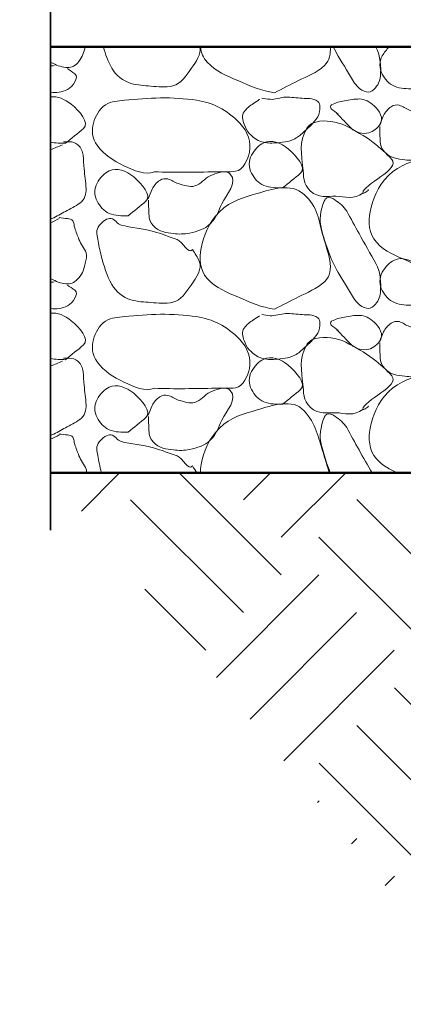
# Model space of a CAD drawing. Extents: x -312 to 328, y -156 to 292.
# Tile 35 of 89: x -161 to -156, y 213 to 226. Entities that reach past the tile are written whole.
import ezdxf

# ---------------------------------------------------------------- set-up
doc = ezdxf.new("R2010")
doc.units = 0
doc.header["$MEASUREMENT"] = 0
for name, color, linetype, lineweight in [('Level 1', 253, 'Continuous', 18), ('S-Anno-Brkl', 2, 'Continuous', 35), ('S-Anno-Patt-Capy', 1, 'Continuous', 18), ('S-Sect-Conc', 6, 'Continuous', 50), ('S-Sect-Fngr', 2, 'Continuous', 50)]:
    doc.layers.add(name, color=color, linetype=linetype, lineweight=lineweight)

msp = doc.modelspace()

# ---------------------------------------------------------------- linework, layer by layer
at = {"layer": 'Level 1', "color": 214, "linetype": 'Continuous', "lineweight": 25}
msp.add_3dface([(-311.9741, -156.26001), (328.0259, -156.26001), (328.0259, 291.73999), (-311.9741, 291.73999)], dxfattribs=at)
msp.add_3dface([(-311.9741, -156.26001), (328.0259, -156.26001), (328.0259, 291.73999), (-311.9741, 291.73999)], dxfattribs=at)
msp.add_3dface([(-311.9741, -156.26001), (328.0259, -156.26001), (328.0259, 291.73999), (-311.9741, 291.73999)], dxfattribs=at)
at = {"layer": 'S-Anno-Brkl'}
msp.add_line((-160.83135, 219.29812), (-160.83135, 231.39837), dxfattribs=at)
at = {"layer": 'S-Anno-Patt-Capy'}
for p, q in [((-160.39672, 219.56749), (-159.86022, 220.10399)), ((-157.58335, 218.66637), (-159.02097, 220.10399)), ((-158.11372, 219.72712), (-157.73685, 220.10399)), ((-157.58335, 219.19674), (-156.6761, 220.10399)), ((-158.11372, 218.13612), (-159.70472, 219.72712)), ((-154.9296, 218.13612), (-156.52172, 219.72812)), ((-155.46097, 217.60474), (-157.0531, 219.19674)), ((-158.49685, 217.22262), (-157.0531, 218.66637)), ((-158.6441, 217.60574), (-159.50397, 218.46562)), ((-158.02222, 216.63662), (-156.52272, 218.13612)), ((-157.54747, 216.05062), (-155.99235, 217.60574)), ((-154.40035, 215.48337), (-155.99135, 217.07437)), ((-154.93072, 214.95299), (-156.52172, 216.54399)), ((-155.46097, 214.42274), (-157.05197, 216.01374)), ((-157.07185, 215.46349), (-157.05197, 215.48337)), ((-156.5971, 214.87762), (-156.52172, 214.95299)), ((-156.12235, 214.29174), (-155.99135, 214.42274))]:
    msp.add_line(p, q, dxfattribs=at)
for points, knots in [([(-160.83135, 225.89037), (-160.81999, 225.88417), (-160.80857, 225.87817), (-160.7971, 225.87212), (-160.73434, 225.83902), (-160.66028, 225.81683), (-160.5931, 225.81362), (-160.5353, 225.81085), (-160.47584, 225.8465), (-160.4326, 225.90062), (-160.38011, 225.96631), (-160.36308, 226.03241), (-160.3446, 226.10399)], [0, 0, 0, 0, 0.05923281, 0.05923281, 0.05923281, 0.38314149, 0.38314149, 0.38314149, 0.66178223, 0.66178223, 0.66178223, 1, 1, 1, 1]), ([(-158.72847, 226.10399), (-158.70652, 225.99712), (-158.7834, 225.89863), (-158.8516, 225.79862), (-158.92502, 225.69094), (-158.99376, 225.58894), (-159.1111, 225.55712), (-159.21339, 225.52937), (-159.31764, 225.54505), (-159.4201, 225.55262), (-159.51399, 225.55955), (-159.60754, 225.56329), (-159.7006, 225.59162), (-159.81421, 225.62621), (-159.91297, 225.70276), (-159.9706, 225.80762), (-160.02376, 225.90436), (-160.05909, 226.00176), (-160.0886, 226.10399)], [0, 0, 0, 0, 0.16965699, 0.16965699, 0.16965699, 0.35231243, 0.35231243, 0.35231243, 0.51154587, 0.51154587, 0.51154587, 0.65746773, 0.65746773, 0.65746773, 0.83562988, 0.83562988, 0.83562988, 1, 1, 1, 1]), ([(-157.6801, 225.45962), (-157.85332, 225.48174), (-158.02483, 225.55237), (-158.1961, 225.63062), (-158.35382, 225.70267), (-158.50043, 225.75503), (-158.6251, 225.88862), (-158.68383, 225.95156), (-158.71021, 226.02602), (-158.72122, 226.10399)], [0, 0, 0, 0, 0.4246669, 0.4246669, 0.4246669, 0.81574793, 0.81574793, 0.81574793, 1, 1, 1, 1]), ([(-156.8951, 226.10399), (-156.8863, 226.01429), (-156.90094, 225.91544), (-156.9751, 225.84512), (-157.09084, 225.73536), (-157.21361, 225.69389), (-157.3396, 225.63062), (-157.4531, 225.57362), (-157.56659, 225.51662), (-157.6801, 225.45962)], [0, 0, 0, 0, 0.25207125, 0.25207125, 0.25207125, 0.64552759, 0.64552759, 0.64552759, 1, 1, 1, 1]), ([(-156.5521, 225.59462), (-156.62894, 225.72091), (-156.70547, 225.84737), (-156.7816, 225.97412), (-156.80687, 226.0162), (-156.82976, 226.05972), (-156.85097, 226.10399)], [0, 0, 0, 0, 0.75074906, 0.75074906, 0.75074906, 1, 1, 1, 1]), ([(-156.25272, 226.10399), (-156.25201, 226.1027), (-156.2513, 226.10141), (-156.2506, 226.10012), (-156.18476, 225.97917), (-156.17748, 225.82608), (-156.1891, 225.69212), (-156.19493, 225.62482), (-156.21928, 225.56406), (-156.2806, 225.50612), (-156.31287, 225.47562), (-156.35166, 225.46273), (-156.3841, 225.47162), (-156.42624, 225.48317), (-156.47634, 225.50624), (-156.5071, 225.54212), (-156.5221, 225.55962), (-156.5371, 225.57712), (-156.5521, 225.59462)], [0, 0, 0, 0, 0.00467993, 0.00467993, 0.00467993, 0.44161154, 0.44161154, 0.44161154, 0.66111861, 0.66111861, 0.66111861, 0.77664835, 0.77664835, 0.77664835, 0.92677736, 0.92677736, 0.92677736, 1, 1, 1, 1]), ([(-155.7256, 225.51512), (-155.81406, 225.51591), (-155.90263, 225.51427), (-155.9911, 225.55112), (-156.07094, 225.58437), (-156.12292, 225.64802), (-156.1621, 225.72212), (-156.20364, 225.80071), (-156.20659, 225.90585), (-156.1621, 225.97862), (-156.13428, 226.02412), (-156.10263, 226.06855), (-156.0621, 226.10399)], [0, 0, 0, 0, 0.28914369, 0.28914369, 0.28914369, 0.55012187, 0.55012187, 0.55012187, 0.82693103, 0.82693103, 0.82693103, 1, 1, 1, 1]), ([(-160.83135, 225.46687), (-160.75144, 225.45888), (-160.67229, 225.4651), (-160.5931, 225.50612), (-160.51386, 225.54716), (-160.42576, 225.67804), (-160.4911, 225.72512), (-160.5251, 225.74962), (-160.5591, 225.77412), (-160.5931, 225.79862)], [0, 0, 0, 0, 0.39663635, 0.39663635, 0.39663635, 0.79348141, 0.79348141, 0.79348141, 1, 1, 1, 1]), ([(-160.83135, 225.40012), (-160.73063, 225.41615), (-160.63598, 225.36963), (-160.5406, 225.29612), (-160.42248, 225.20509), (-160.27958, 225.03709), (-160.3696, 224.95412), (-160.4461, 224.8836), (-160.53918, 224.81765), (-160.6201, 224.74712)], [0, 0, 0, 0, 0.3038922, 0.3038922, 0.3038922, 0.6801944, 0.6801944, 0.6801944, 1, 1, 1, 1]), ([(-159.3691, 224.34512), (-159.49966, 224.29294), (-159.6594, 224.36341), (-159.7981, 224.43062), (-159.94914, 224.50382), (-160.07203, 224.57854), (-160.1776, 224.71862), (-160.24792, 224.81194), (-160.25615, 224.93407), (-160.2271, 225.03212), (-160.19888, 225.12735), (-160.15426, 225.22733), (-160.0561, 225.28862), (-159.96955, 225.34265), (-159.88212, 225.34366), (-159.7921, 225.35312), (-159.4557, 225.38846), (-159.11321, 225.40536), (-158.7766, 225.35312), (-158.54884, 225.31777), (-158.35676, 225.22476), (-158.1691, 225.03212), (-158.05159, 224.9115), (-158.00409, 224.75283), (-158.0326, 224.62412), (-158.05468, 224.52437), (-158.11502, 224.36984), (-158.2261, 224.35262), (-158.32158, 224.33782), (-158.41709, 224.34652), (-158.5126, 224.34512), (-158.79803, 224.34094), (-159.0837, 224.33218), (-159.3691, 224.34512)], [0, 0, 0, 0, 0.08069923, 0.08069923, 0.08069923, 0.16858781, 0.16858781, 0.16858781, 0.22713938, 0.22713938, 0.22713938, 0.28401047, 0.28401047, 0.28401047, 0.3341462, 0.3341462, 0.3341462, 0.52148755, 0.52148755, 0.52148755, 0.64824383, 0.64824383, 0.64824383, 0.72761313, 0.72761313, 0.72761313, 0.7891191, 0.7891191, 0.7891191, 0.84199126, 0.84199126, 0.84199126, 1, 1, 1, 1]), ([(-157.8886, 225.36662), (-157.91773, 225.34732), (-157.94661, 225.32769), (-157.9756, 225.30812), (-158.02436, 225.27519), (-158.06991, 225.23912), (-158.1076, 225.19112), (-158.14477, 225.14377), (-158.1269, 225.07136), (-158.1076, 225.01712), (-158.09083, 224.97002), (-158.07159, 224.92575), (-158.0341, 224.88512), (-157.98174, 224.8284), (-157.9281, 224.78947), (-157.8586, 224.76812), (-157.79612, 224.74893), (-157.73205, 224.74838), (-157.6696, 224.75312), (-157.57617, 224.76021), (-157.48215, 224.76546), (-157.3921, 224.81162), (-157.33913, 224.83877), (-157.3023, 224.87529), (-157.2601, 224.91362), (-157.18946, 224.97777), (-157.12681, 225.03478), (-157.0711, 225.11912), (-157.04145, 225.164), (-157.03844, 225.21678), (-157.0411, 225.26462), (-157.04251, 225.29018), (-157.0456, 225.31925), (-157.0711, 225.33812), (-157.14281, 225.39119), (-157.21584, 225.37474), (-157.2901, 225.38162), (-157.36758, 225.3888), (-157.44562, 225.39677), (-157.5226, 225.39662), (-157.59563, 225.39647), (-157.66851, 225.35725), (-157.7416, 225.36662), (-157.7806, 225.37162), (-157.8196, 225.37662), (-157.8586, 225.38162)], [0, 0, 0, 0, 0.03798993, 0.03798993, 0.03798993, 0.10190686, 0.10190686, 0.10190686, 0.16495819, 0.16495819, 0.16495819, 0.21970543, 0.21970543, 0.21970543, 0.29613696, 0.29613696, 0.29613696, 0.36483909, 0.36483909, 0.36483909, 0.46760521, 0.46760521, 0.46760521, 0.52805378, 0.52805378, 0.52805378, 0.62922489, 0.62922489, 0.62922489, 0.68305789, 0.68305789, 0.68305789, 0.71182477, 0.71182477, 0.71182477, 0.79273282, 0.79273282, 0.79273282, 0.87715759, 0.87715759, 0.87715759, 0.95725641, 0.95725641, 0.95725641, 1, 1, 1, 1]), ([(-156.1966, 224.98412), (-156.1951, 224.92713), (-156.19484, 224.87012), (-156.1936, 224.81312), (-156.19217, 224.74783), (-156.18526, 224.68486), (-156.1321, 224.62712), (-156.04767, 224.53541), (-155.94535, 224.52594), (-155.8426, 224.51312), (-155.76923, 224.50397), (-155.69367, 224.50506), (-155.6206, 224.52062), (-155.51393, 224.54334), (-155.41058, 224.56984), (-155.3251, 224.65412), (-155.24044, 224.73758), (-155.21338, 224.83663), (-155.1661, 224.93312), (-155.10193, 225.06406), (-154.93417, 225.23183), (-155.0446, 225.35162), (-155.08448, 225.39489), (-155.15092, 225.38495), (-155.2006, 225.37262), (-155.24327, 225.36202), (-155.28675, 225.34662), (-155.3281, 225.32762), (-155.40786, 225.29097), (-155.4653, 225.20557), (-155.5456, 225.18362), (-155.61782, 225.16387), (-155.70492, 225.1927), (-155.7781, 225.21512), (-155.82855, 225.23058), (-155.8753, 225.27031), (-155.9251, 225.28262), (-155.96024, 225.29131), (-156.00337, 225.28789), (-156.0376, 225.26312), (-156.08676, 225.22754), (-156.12018, 225.18699), (-156.1426, 225.13712), (-156.1626, 225.09262), (-156.1826, 225.04812), (-156.2026, 225.00362)], [0, 0, 0, 0, 0.05096503, 0.05096503, 0.05096503, 0.10934339, 0.10934339, 0.10934339, 0.20206073, 0.20206073, 0.20206073, 0.26825342, 0.26825342, 0.26825342, 0.36488041, 0.36488041, 0.36488041, 0.46057447, 0.46057447, 0.46057447, 0.59043492, 0.59043492, 0.59043492, 0.63734149, 0.63734149, 0.63734149, 0.67763288, 0.67763288, 0.67763288, 0.75536467, 0.75536467, 0.75536467, 0.82528155, 0.82528155, 0.82528155, 0.87348429, 0.87348429, 0.87348429, 0.90750864, 0.90750864, 0.90750864, 0.9563844, 0.9563844, 0.9563844, 1, 1, 1, 1]), ([(-156.7996, 225.16562), (-156.7331, 225.09712), (-156.6666, 225.02862), (-156.6001, 224.96012), (-156.54062, 224.89886), (-156.4322, 224.87329), (-156.3526, 224.89412), (-156.28845, 224.9109), (-156.22595, 224.96369), (-156.1891, 225.02012), (-156.14099, 225.09377), (-156.19851, 225.2081), (-156.2761, 225.27512), (-156.34141, 225.33154), (-156.40694, 225.36958), (-156.4816, 225.37112), (-156.55221, 225.37257), (-156.62385, 225.35977), (-156.6946, 225.34562), (-156.75734, 225.33307), (-156.81796, 225.32192), (-156.8761, 225.28862), (-156.89265, 225.27913), (-156.8947, 225.24585), (-156.8806, 225.23462), (-156.84779, 225.20849), (-156.8144, 225.18286), (-156.7816, 225.15662)], [0, 0, 0, 0, 0.15649002, 0.15649002, 0.15649002, 0.29644599, 0.29644599, 0.29644599, 0.40922956, 0.40922956, 0.40922956, 0.55644363, 0.55644363, 0.55644363, 0.68037346, 0.68037346, 0.68037346, 0.79758455, 0.79758455, 0.79758455, 0.90152887, 0.90152887, 0.90152887, 0.93113595, 0.93113595, 0.93113595, 1, 1, 1, 1]), ([(-156.4351, 224.04662), (-156.56012, 223.94713), (-156.68991, 223.99421), (-156.8161, 224.00012), (-156.93544, 224.0057), (-157.0557, 223.96977), (-157.1716, 224.07362), (-157.28245, 224.17294), (-157.26605, 224.29019), (-157.2796, 224.40362), (-157.30098, 224.58271), (-157.33553, 224.77198), (-157.2301, 224.94962), (-157.19853, 225.00279), (-157.1507, 225.03459), (-157.0981, 225.04712), (-156.96187, 225.07956), (-156.80505, 225.05688), (-156.6766, 224.99312), (-156.54028, 224.92546), (-156.41805, 224.85602), (-156.2911, 224.75912), (-156.19125, 224.68291), (-156.10435, 224.6012), (-156.0286, 224.52062), (-155.89523, 224.37875), (-156.4335, 224.17318), (-156.4351, 224.04662), (-156.43531, 224.02925), (-156.33522, 224.09273), (-156.3631, 224.09312)], [0, 0, 0, 0, 0.10243228, 0.10243228, 0.10243228, 0.19931137, 0.19931137, 0.19931137, 0.29197515, 0.29197515, 0.29197515, 0.43828424, 0.43828424, 0.43828424, 0.48207892, 0.48207892, 0.48207892, 0.59548437, 0.59548437, 0.59548437, 0.71583285, 0.71583285, 0.71583285, 0.81048308, 0.81048308, 0.81048308, 0.97712643, 0.97712643, 0.97712643, 1, 1, 1, 1]), ([(-160.83135, 223.67874), (-160.82483, 223.68112), (-160.81836, 223.68361), (-160.8121, 223.68662), (-160.74703, 223.71789), (-160.68501, 223.75429), (-160.6216, 223.78862), (-160.55258, 223.82598), (-160.48456, 223.85822), (-160.4176, 223.90562), (-160.35444, 223.95032), (-160.32473, 224.0361), (-160.3306, 224.10962), (-160.33801, 224.20258), (-160.35081, 224.29554), (-160.3591, 224.38862), (-160.3647, 224.45155), (-160.36811, 224.51464), (-160.3741, 224.57762), (-160.37926, 224.63199), (-160.39897, 224.68224), (-160.4461, 224.72462), (-160.48203, 224.75693), (-160.52149, 224.76812), (-160.5631, 224.76812), (-160.5926, 224.76812), (-160.6221, 224.76812), (-160.6516, 224.76812)], [0, 0, 0, 0, 0.01349772, 0.01349772, 0.01349772, 0.15373382, 0.15373382, 0.15373382, 0.30635343, 0.30635343, 0.30635343, 0.45028116, 0.45028116, 0.45028116, 0.63228748, 0.63228748, 0.63228748, 0.75532949, 0.75532949, 0.75532949, 0.86155744, 0.86155744, 0.86155744, 0.94256569, 0.94256569, 0.94256569, 1, 1, 1, 1]), ([(-157.5646, 224.11862), (-157.65306, 224.11941), (-157.74163, 224.11777), (-157.8301, 224.15462), (-157.90994, 224.18787), (-157.96047, 224.25294), (-158.0011, 224.32562), (-158.04418, 224.4027), (-158.04485, 224.50244), (-158.0011, 224.58212), (-157.95966, 224.65757), (-157.89944, 224.72096), (-157.8301, 224.75462), (-157.72852, 224.80393), (-157.589, 224.75733), (-157.4851, 224.66762), (-157.37343, 224.57121), (-157.22366, 224.40835), (-157.3141, 224.32562), (-157.39095, 224.25531), (-157.48368, 224.18915), (-157.5646, 224.11862)], [0, 0, 0, 0, 0.12929203, 0.12929203, 0.12929203, 0.24598972, 0.24598972, 0.24598972, 0.3697663, 0.3697663, 0.3697663, 0.48697693, 0.48697693, 0.48697693, 0.65867195, 0.65867195, 0.65867195, 0.84318719, 0.84318719, 0.84318719, 1, 1, 1, 1]), ([(-155.3011, 222.92312), (-155.47385, 222.9455), (-155.64461, 223.0174), (-155.8156, 223.09412), (-155.97347, 223.16495), (-156.11525, 223.21202), (-156.2446, 223.35212), (-156.3577, 223.47462), (-156.35872, 223.64449), (-156.3316, 223.78112), (-156.29601, 223.96035), (-156.23434, 224.13709), (-156.0736, 224.29412), (-155.90889, 224.45501), (-155.7291, 224.49549), (-155.5441, 224.55062), (-155.33557, 224.61275), (-155.07516, 224.70633), (-154.8811, 224.53712), (-154.69309, 224.37319), (-154.67181, 224.15937), (-154.6156, 223.95212), (-154.55925, 223.74441), (-154.42477, 223.46003), (-154.5946, 223.30862), (-154.70615, 223.20916), (-154.83301, 223.15719), (-154.9591, 223.09412), (-155.07309, 223.03709), (-155.18705, 222.98003), (-155.3011, 222.92312)], [0, 0, 0, 0, 0.10044332, 0.10044332, 0.10044332, 0.19318572, 0.19318572, 0.19318572, 0.27428042, 0.27428042, 0.27428042, 0.38066156, 0.38066156, 0.38066156, 0.48966079, 0.48966079, 0.48966079, 0.61251413, 0.61251413, 0.61251413, 0.73153104, 0.73153104, 0.73153104, 0.8508098, 0.8508098, 0.8508098, 0.92916229, 0.92916229, 0.92916229, 1, 1, 1, 1]), ([(-159.7411, 223.72412), (-159.82906, 223.72493), (-159.91713, 223.72341), (-160.0051, 223.76012), (-160.08493, 223.79344), (-160.13547, 223.85845), (-160.1761, 223.93112), (-160.21919, 224.0082), (-160.21986, 224.10793), (-160.1761, 224.18762), (-160.13465, 224.26308), (-160.07443, 224.32651), (-160.0051, 224.36012), (-159.90394, 224.40915), (-159.76506, 224.3625), (-159.6616, 224.27312), (-159.54995, 224.17667), (-159.40047, 224.01391), (-159.4906, 223.93112), (-159.56719, 223.86075), (-159.66028, 223.79471), (-159.7411, 223.72412)], [0, 0, 0, 0, 0.1287575, 0.1287575, 0.1287575, 0.24562102, 0.24562102, 0.24562102, 0.36957349, 0.36957349, 0.36957349, 0.48695068, 0.48695068, 0.48695068, 0.65818691, 0.65818691, 0.65818691, 0.84296435, 0.84296435, 0.84296435, 1, 1, 1, 1]), ([(-159.4531, 223.94612), (-159.45208, 223.88911), (-159.45033, 223.83212), (-159.4486, 223.77512), (-159.44661, 223.70984), (-159.43997, 223.6469), (-159.3871, 223.58912), (-159.30349, 223.49776), (-159.20138, 223.488), (-159.0991, 223.47512), (-159.02525, 223.46582), (-158.94915, 223.46693), (-158.8756, 223.48262), (-158.76894, 223.50536), (-158.66571, 223.53192), (-158.5801, 223.61612), (-158.49531, 223.69951), (-158.46828, 223.79857), (-158.4211, 223.89512), (-158.35713, 224.02602), (-158.1916, 224.19305), (-158.3011, 224.31362), (-158.34036, 224.35686), (-158.4065, 224.34878), (-158.4556, 224.33612), (-158.49827, 224.32511), (-158.54175, 224.30903), (-158.5831, 224.28962), (-158.66255, 224.25231), (-158.72027, 224.16734), (-158.8006, 224.14562), (-158.87337, 224.12594), (-158.96078, 224.15606), (-159.0346, 224.17862), (-159.08493, 224.194), (-159.13186, 224.23236), (-159.1816, 224.24462), (-159.21683, 224.2533), (-159.25955, 224.2495), (-159.2941, 224.22512), (-159.34337, 224.19035), (-159.37704, 224.15036), (-159.3991, 224.10062), (-159.41902, 224.05569), (-159.4375, 224.01035), (-159.4576, 223.96562)], [0, 0, 0, 0, 0.05098032, 0.05098032, 0.05098032, 0.10936497, 0.10936497, 0.10936497, 0.2016765, 0.2016765, 0.2016765, 0.2683231, 0.2683231, 0.2683231, 0.3649605, 0.3649605, 0.3649605, 0.46066487, 0.46066487, 0.46066487, 0.59041539, 0.59041539, 0.59041539, 0.63694632, 0.63694632, 0.63694632, 0.67739303, 0.67739303, 0.67739303, 0.75513319, 0.75513319, 0.75513319, 0.82556166, 0.82556166, 0.82556166, 0.87358477, 0.87358477, 0.87358477, 0.90761278, 0.90761278, 0.90761278, 0.95615123, 0.95615123, 0.95615123, 1, 1, 1, 1]), ([(-157.6801, 222.41162), (-157.85332, 222.43374), (-158.0246, 222.50578), (-158.1961, 222.58262), (-158.35403, 222.65338), (-158.49595, 222.70031), (-158.6251, 222.84062), (-158.73794, 222.96323), (-158.73773, 223.13296), (-158.7106, 223.26962), (-158.67502, 223.44881), (-158.61452, 223.62556), (-158.4541, 223.78262), (-158.28953, 223.94373), (-158.10961, 223.98402), (-157.9246, 224.03912), (-157.71559, 224.10137), (-157.4544, 224.19564), (-157.2601, 224.02562), (-157.07246, 223.86144), (-157.05194, 223.64774), (-156.9961, 223.44062), (-156.94007, 223.23284), (-156.805, 222.94811), (-156.9751, 222.79712), (-157.08683, 222.69793), (-157.21361, 222.64589), (-157.3396, 222.58262), (-157.4531, 222.52562), (-157.56659, 222.46862), (-157.6801, 222.41162)], [0, 0, 0, 0, 0.10070715, 0.10070715, 0.10070715, 0.19344961, 0.19344961, 0.19344961, 0.27448961, 0.27448961, 0.27448961, 0.38074626, 0.38074626, 0.38074626, 0.48974558, 0.48974558, 0.48974558, 0.61287685, 0.61287685, 0.61287685, 0.73177928, 0.73177928, 0.73177928, 0.85105813, 0.85105813, 0.85105813, 0.92941068, 0.92941068, 0.92941068, 1, 1, 1, 1]), ([(-156.5521, 222.54662), (-156.62895, 222.6729), (-156.70522, 222.79935), (-156.7816, 222.92612), (-156.89462, 223.11371), (-156.96211, 223.33065), (-157.0186, 223.53812), (-157.05272, 223.66344), (-157.034, 223.8029), (-156.9796, 223.93262), (-156.97156, 223.95179), (-156.95904, 223.96888), (-156.9421, 223.97762), (-156.90872, 223.99482), (-156.86136, 223.97597), (-156.8296, 223.95212), (-156.76592, 223.90429), (-156.70088, 223.85902), (-156.6631, 223.79162), (-156.60408, 223.68636), (-156.54756, 223.58024), (-156.4891, 223.47512), (-156.41049, 223.33379), (-156.32923, 223.19415), (-156.2506, 223.05212), (-156.18378, 222.93144), (-156.17689, 222.778), (-156.1891, 222.64412), (-156.19523, 222.57686), (-156.21928, 222.51606), (-156.2806, 222.45812), (-156.31287, 222.42762), (-156.35166, 222.41473), (-156.3841, 222.42362), (-156.42624, 222.43517), (-156.47634, 222.45824), (-156.5071, 222.49412), (-156.5221, 222.51162), (-156.5371, 222.52912), (-156.5521, 222.54662)], [0, 0, 0, 0, 0.12025122, 0.12025122, 0.12025122, 0.29819867, 0.29819867, 0.29819867, 0.40568585, 0.40568585, 0.40568585, 0.42156854, 0.42156854, 0.42156854, 0.45284587, 0.45284587, 0.45284587, 0.51555108, 0.51555108, 0.51555108, 0.61348134, 0.61348134, 0.61348134, 0.74514928, 0.74514928, 0.74514928, 0.85702519, 0.85702519, 0.85702519, 0.91322976, 0.91322976, 0.91322976, 0.94281103, 0.94281103, 0.94281103, 0.98125141, 0.98125141, 0.98125141, 1, 1, 1, 1]), ([(-160.83135, 222.84237), (-160.81999, 222.83617), (-160.80857, 222.83017), (-160.7971, 222.82412), (-160.73434, 222.79102), (-160.66028, 222.76885), (-160.5931, 222.76562), (-160.5353, 222.76284), (-160.47982, 222.79923), (-160.4326, 222.85262), (-160.37471, 222.91805), (-160.36316, 222.98504), (-160.3441, 223.05812), (-160.33164, 223.10585), (-160.31584, 223.1583), (-160.3306, 223.20362), (-160.35242, 223.27064), (-160.40686, 223.32716), (-160.4326, 223.39412), (-160.45294, 223.44705), (-160.47228, 223.501), (-160.4911, 223.55462), (-160.50276, 223.58786), (-160.49803, 223.62432), (-160.5196, 223.65662), (-160.53576, 223.68083), (-160.56681, 223.68344), (-160.5931, 223.68662), (-160.63209, 223.69134), (-160.67116, 223.69513), (-160.7101, 223.70012)], [0, 0, 0, 0, 0.02598598, 0.02598598, 0.02598598, 0.16808769, 0.16808769, 0.16808769, 0.29032993, 0.29032993, 0.29032993, 0.44014822, 0.44014822, 0.44014822, 0.53799193, 0.53799193, 0.53799193, 0.68268251, 0.68268251, 0.68268251, 0.7970677, 0.7970677, 0.7970677, 0.86798176, 0.86798176, 0.86798176, 0.92113826, 0.92113826, 0.92113826, 1, 1, 1, 1]), ([(-158.8336, 223.25012), (-158.79744, 223.19659), (-158.76158, 223.14091), (-158.7376, 223.08512), (-158.69319, 222.98183), (-158.77718, 222.85869), (-158.8516, 222.75062), (-158.92624, 222.64221), (-158.99366, 222.53957), (-159.1111, 222.50912), (-159.21347, 222.48257), (-159.31764, 222.49705), (-159.4201, 222.50462), (-159.51399, 222.51155), (-159.60751, 222.51562), (-159.7006, 222.54362), (-159.81424, 222.5778), (-159.91091, 222.6541), (-159.9706, 222.75962), (-160.04448, 222.89024), (-160.08014, 223.02221), (-160.1176, 223.16162), (-160.13878, 223.24047), (-160.15456, 223.31953), (-160.1671, 223.39862), (-160.17702, 223.46123), (-160.19786, 223.52605), (-160.1461, 223.58912), (-160.09378, 223.65286), (-160.0339, 223.69463), (-159.9796, 223.68812), (-159.93189, 223.6824), (-159.88778, 223.60832), (-159.8371, 223.59512), (-159.69952, 223.55928), (-159.5321, 223.54713), (-159.3841, 223.50512), (-159.27085, 223.47297), (-159.16052, 223.43114), (-159.0496, 223.39112), (-158.96863, 223.36191), (-158.88968, 223.17367), (-158.8336, 223.25012)], [0, 0, 0, 0, 0.04615853, 0.04615853, 0.04615853, 0.13160894, 0.13160894, 0.13160894, 0.2173245, 0.2173245, 0.2173245, 0.29204872, 0.29204872, 0.29204872, 0.36052614, 0.36052614, 0.36052614, 0.44413312, 0.44413312, 0.44413312, 0.54763184, 0.54763184, 0.54763184, 0.60617511, 0.60617511, 0.60617511, 0.6525171, 0.6525171, 0.6525171, 0.69935604, 0.69935604, 0.69935604, 0.74050136, 0.74050136, 0.74050136, 0.85217777, 0.85217777, 0.85217777, 0.93762818, 0.93762818, 0.93762818, 1, 1, 1, 1]), ([(-155.7256, 222.46712), (-155.81406, 222.46791), (-155.90263, 222.46627), (-155.9911, 222.50312), (-156.07094, 222.53637), (-156.12147, 222.60144), (-156.1621, 222.67412), (-156.20518, 222.7512), (-156.20585, 222.85094), (-156.1621, 222.93062), (-156.12066, 223.00607), (-156.06044, 223.06946), (-155.9911, 223.10312), (-155.88952, 223.15243), (-155.75, 223.10583), (-155.6461, 223.01612), (-155.53443, 222.91971), (-155.38466, 222.75685), (-155.4751, 222.67412), (-155.55195, 222.60381), (-155.64468, 222.53765), (-155.7256, 222.46712)], [0, 0, 0, 0, 0.12929203, 0.12929203, 0.12929203, 0.24598972, 0.24598972, 0.24598972, 0.3697663, 0.3697663, 0.3697663, 0.48697693, 0.48697693, 0.48697693, 0.65867195, 0.65867195, 0.65867195, 0.84318719, 0.84318719, 0.84318719, 1, 1, 1, 1]), ([(-160.83135, 222.41887), (-160.75144, 222.41088), (-160.67229, 222.4171), (-160.5931, 222.45812), (-160.51386, 222.49916), (-160.42576, 222.63004), (-160.4911, 222.67712), (-160.5251, 222.70162), (-160.5591, 222.72612), (-160.5931, 222.75062)], [0, 0, 0, 0, 0.39663635, 0.39663635, 0.39663635, 0.79348141, 0.79348141, 0.79348141, 1, 1, 1, 1]), ([(-160.83135, 222.35212), (-160.73063, 222.36815), (-160.63598, 222.32163), (-160.5406, 222.24812), (-160.42248, 222.15709), (-160.27958, 221.98909), (-160.3696, 221.90612), (-160.4461, 221.8356), (-160.53918, 221.76965), (-160.6201, 221.69912)], [0, 0, 0, 0, 0.3038922, 0.3038922, 0.3038922, 0.6801944, 0.6801944, 0.6801944, 1, 1, 1, 1]), ([(-159.3691, 221.29712), (-159.49966, 221.24494), (-159.6594, 221.31541), (-159.7981, 221.38262), (-159.94914, 221.45582), (-160.07203, 221.53054), (-160.1776, 221.67062), (-160.24792, 221.76394), (-160.25615, 221.88607), (-160.2271, 221.98412), (-160.19888, 222.07935), (-160.15426, 222.17933), (-160.0561, 222.24062), (-159.96955, 222.29465), (-159.88212, 222.29566), (-159.7921, 222.30512), (-159.4557, 222.34046), (-159.11321, 222.35736), (-158.7766, 222.30512), (-158.54884, 222.26977), (-158.35676, 222.17676), (-158.1691, 221.98412), (-158.05159, 221.8635), (-158.00409, 221.70483), (-158.0326, 221.57612), (-158.05468, 221.47637), (-158.11502, 221.32184), (-158.2261, 221.30462), (-158.32158, 221.28982), (-158.41709, 221.29852), (-158.5126, 221.29712), (-158.79803, 221.29294), (-159.0837, 221.28418), (-159.3691, 221.29712)], [0, 0, 0, 0, 0.08069923, 0.08069923, 0.08069923, 0.16858781, 0.16858781, 0.16858781, 0.22713938, 0.22713938, 0.22713938, 0.28401047, 0.28401047, 0.28401047, 0.3341462, 0.3341462, 0.3341462, 0.52148755, 0.52148755, 0.52148755, 0.64824383, 0.64824383, 0.64824383, 0.72761313, 0.72761313, 0.72761313, 0.7891191, 0.7891191, 0.7891191, 0.84199126, 0.84199126, 0.84199126, 1, 1, 1, 1]), ([(-157.8886, 222.31862), (-157.91773, 222.29932), (-157.94661, 222.27969), (-157.9756, 222.26012), (-158.02436, 222.22719), (-158.06991, 222.19112), (-158.1076, 222.14312), (-158.14477, 222.09577), (-158.1269, 222.02336), (-158.1076, 221.96912), (-158.09083, 221.92202), (-158.07159, 221.87775), (-158.0341, 221.83712), (-157.98174, 221.7804), (-157.9281, 221.74147), (-157.8586, 221.72012), (-157.79612, 221.70093), (-157.73205, 221.70038), (-157.6696, 221.70512), (-157.57617, 221.71221), (-157.48215, 221.71746), (-157.3921, 221.76362), (-157.33913, 221.79077), (-157.3023, 221.82729), (-157.2601, 221.86562), (-157.18946, 221.92977), (-157.12681, 221.98678), (-157.0711, 222.07112), (-157.04145, 222.116), (-157.03844, 222.16878), (-157.0411, 222.21662), (-157.04251, 222.24218), (-157.0456, 222.27125), (-157.0711, 222.29012), (-157.14281, 222.34319), (-157.21584, 222.32674), (-157.2901, 222.33362), (-157.36758, 222.3408), (-157.44562, 222.34877), (-157.5226, 222.34862), (-157.59563, 222.34847), (-157.66851, 222.30925), (-157.7416, 222.31862), (-157.7806, 222.32362), (-157.8196, 222.32862), (-157.8586, 222.33362)], [0, 0, 0, 0, 0.03798993, 0.03798993, 0.03798993, 0.10190686, 0.10190686, 0.10190686, 0.16495819, 0.16495819, 0.16495819, 0.21970543, 0.21970543, 0.21970543, 0.29613696, 0.29613696, 0.29613696, 0.36483909, 0.36483909, 0.36483909, 0.46760521, 0.46760521, 0.46760521, 0.52805378, 0.52805378, 0.52805378, 0.62922489, 0.62922489, 0.62922489, 0.68305789, 0.68305789, 0.68305789, 0.71182477, 0.71182477, 0.71182477, 0.79273282, 0.79273282, 0.79273282, 0.87715759, 0.87715759, 0.87715759, 0.95725641, 0.95725641, 0.95725641, 1, 1, 1, 1]), ([(-156.1966, 221.93612), (-156.1951, 221.87913), (-156.19484, 221.82212), (-156.1936, 221.76512), (-156.19217, 221.69983), (-156.18526, 221.63686), (-156.1321, 221.57912), (-156.04767, 221.48741), (-155.94535, 221.47794), (-155.8426, 221.46512), (-155.76923, 221.45597), (-155.69367, 221.45706), (-155.6206, 221.47262), (-155.51393, 221.49534), (-155.41058, 221.52184), (-155.3251, 221.60612), (-155.24044, 221.68958), (-155.21338, 221.78863), (-155.1661, 221.88512), (-155.10193, 222.01606), (-154.93417, 222.18383), (-155.0446, 222.30362), (-155.08448, 222.34689), (-155.15092, 222.33695), (-155.2006, 222.32462), (-155.24327, 222.31402), (-155.28675, 222.29862), (-155.3281, 222.27962), (-155.40786, 222.24297), (-155.4653, 222.15757), (-155.5456, 222.13562), (-155.61782, 222.11587), (-155.70492, 222.1447), (-155.7781, 222.16712), (-155.82855, 222.18258), (-155.8753, 222.22231), (-155.9251, 222.23462), (-155.96024, 222.24331), (-156.00337, 222.23989), (-156.0376, 222.21512), (-156.08676, 222.17954), (-156.12018, 222.13899), (-156.1426, 222.08912), (-156.1626, 222.04462), (-156.1826, 222.00012), (-156.2026, 221.95562)], [0, 0, 0, 0, 0.05096503, 0.05096503, 0.05096503, 0.10934339, 0.10934339, 0.10934339, 0.20206073, 0.20206073, 0.20206073, 0.26825342, 0.26825342, 0.26825342, 0.36488041, 0.36488041, 0.36488041, 0.46057447, 0.46057447, 0.46057447, 0.59043492, 0.59043492, 0.59043492, 0.63734149, 0.63734149, 0.63734149, 0.67763288, 0.67763288, 0.67763288, 0.75536467, 0.75536467, 0.75536467, 0.82528155, 0.82528155, 0.82528155, 0.87348429, 0.87348429, 0.87348429, 0.90750864, 0.90750864, 0.90750864, 0.9563844, 0.9563844, 0.9563844, 1, 1, 1, 1]), ([(-156.7996, 222.11762), (-156.7331, 222.04912), (-156.6666, 221.98062), (-156.6001, 221.91212), (-156.54062, 221.85086), (-156.4322, 221.82529), (-156.3526, 221.84612), (-156.28845, 221.8629), (-156.22595, 221.91569), (-156.1891, 221.97212), (-156.14099, 222.04577), (-156.19851, 222.1601), (-156.2761, 222.22712), (-156.34141, 222.28354), (-156.40694, 222.32158), (-156.4816, 222.32312), (-156.55221, 222.32457), (-156.62385, 222.31177), (-156.6946, 222.29762), (-156.75734, 222.28507), (-156.81796, 222.27392), (-156.8761, 222.24062), (-156.89265, 222.23113), (-156.8947, 222.19785), (-156.8806, 222.18662), (-156.84779, 222.16049), (-156.8144, 222.13486), (-156.7816, 222.10862)], [0, 0, 0, 0, 0.15649002, 0.15649002, 0.15649002, 0.29644599, 0.29644599, 0.29644599, 0.40922956, 0.40922956, 0.40922956, 0.55644363, 0.55644363, 0.55644363, 0.68037346, 0.68037346, 0.68037346, 0.79758455, 0.79758455, 0.79758455, 0.90152887, 0.90152887, 0.90152887, 0.93113595, 0.93113595, 0.93113595, 1, 1, 1, 1]), ([(-156.4351, 220.99862), (-156.56012, 220.89913), (-156.68991, 220.94621), (-156.8161, 220.95212), (-156.93544, 220.9577), (-157.0557, 220.92177), (-157.1716, 221.02562), (-157.28245, 221.12494), (-157.26605, 221.24219), (-157.2796, 221.35562), (-157.30098, 221.53471), (-157.33553, 221.72398), (-157.2301, 221.90162), (-157.19853, 221.95479), (-157.1507, 221.98659), (-157.0981, 221.99912), (-156.96187, 222.03156), (-156.80505, 222.00888), (-156.6766, 221.94512), (-156.54028, 221.87746), (-156.41805, 221.80802), (-156.2911, 221.71112), (-156.19125, 221.63491), (-156.10435, 221.5532), (-156.0286, 221.47262), (-155.89523, 221.33075), (-156.4335, 221.12518), (-156.4351, 220.99862), (-156.43531, 220.98125), (-156.33522, 221.04473), (-156.3631, 221.04512)], [0, 0, 0, 0, 0.10243228, 0.10243228, 0.10243228, 0.19931137, 0.19931137, 0.19931137, 0.29197515, 0.29197515, 0.29197515, 0.43828424, 0.43828424, 0.43828424, 0.48207892, 0.48207892, 0.48207892, 0.59548437, 0.59548437, 0.59548437, 0.71583285, 0.71583285, 0.71583285, 0.81048308, 0.81048308, 0.81048308, 0.97712643, 0.97712643, 0.97712643, 1, 1, 1, 1]), ([(-160.83135, 220.63074), (-160.82483, 220.63312), (-160.81836, 220.63561), (-160.8121, 220.63862), (-160.74703, 220.66989), (-160.68501, 220.70629), (-160.6216, 220.74062), (-160.55258, 220.77798), (-160.48456, 220.81022), (-160.4176, 220.85762), (-160.35444, 220.90232), (-160.32473, 220.9881), (-160.3306, 221.06162), (-160.33801, 221.15458), (-160.35081, 221.24754), (-160.3591, 221.34062), (-160.3647, 221.40355), (-160.36811, 221.46664), (-160.3741, 221.52962), (-160.37926, 221.58399), (-160.39897, 221.63424), (-160.4461, 221.67662), (-160.48203, 221.70893), (-160.52149, 221.72012), (-160.5631, 221.72012), (-160.5926, 221.72012), (-160.6221, 221.72012), (-160.6516, 221.72012)], [0, 0, 0, 0, 0.01349772, 0.01349772, 0.01349772, 0.15373382, 0.15373382, 0.15373382, 0.30635343, 0.30635343, 0.30635343, 0.45028116, 0.45028116, 0.45028116, 0.63228748, 0.63228748, 0.63228748, 0.75532949, 0.75532949, 0.75532949, 0.86155744, 0.86155744, 0.86155744, 0.94256569, 0.94256569, 0.94256569, 1, 1, 1, 1]), ([(-157.5646, 221.07062), (-157.65306, 221.07141), (-157.74163, 221.06977), (-157.8301, 221.10662), (-157.90994, 221.13987), (-157.96047, 221.20494), (-158.0011, 221.27762), (-158.04418, 221.3547), (-158.04485, 221.45444), (-158.0011, 221.53412), (-157.95966, 221.60957), (-157.89944, 221.67296), (-157.8301, 221.70662), (-157.72852, 221.75593), (-157.589, 221.70933), (-157.4851, 221.61962), (-157.37343, 221.52321), (-157.22366, 221.36035), (-157.3141, 221.27762), (-157.39095, 221.20731), (-157.48368, 221.14115), (-157.5646, 221.07062)], [0, 0, 0, 0, 0.12929203, 0.12929203, 0.12929203, 0.24598972, 0.24598972, 0.24598972, 0.3697663, 0.3697663, 0.3697663, 0.48697693, 0.48697693, 0.48697693, 0.65867195, 0.65867195, 0.65867195, 0.84318719, 0.84318719, 0.84318719, 1, 1, 1, 1]), ([(-155.9476, 220.10399), (-156.05663, 220.15329), (-156.15437, 220.20516), (-156.2446, 220.30412), (-156.35487, 220.42507), (-156.35774, 220.59618), (-156.3316, 220.73312), (-156.2973, 220.91275), (-156.23434, 221.08909), (-156.0736, 221.24612), (-155.90889, 221.40701), (-155.7291, 221.44749), (-155.5441, 221.50262), (-155.33557, 221.56475), (-155.07516, 221.65833), (-154.8811, 221.48912), (-154.69309, 221.32519), (-154.67141, 221.11164), (-154.6156, 220.90412), (-154.55966, 220.69614), (-154.43685, 220.42738), (-154.5946, 220.26062), (-154.66607, 220.18506), (-154.75357, 220.14776), (-154.84072, 220.10399)], [0, 0, 0, 0, 0.08527804, 0.08527804, 0.08527804, 0.18951035, 0.18951035, 0.18951035, 0.3262437, 0.3262437, 0.3262437, 0.46634213, 0.46634213, 0.46634213, 0.62424746, 0.62424746, 0.62424746, 0.77722178, 0.77722178, 0.77722178, 0.93053265, 0.93053265, 0.93053265, 1, 1, 1, 1]), ([(-159.7411, 220.67612), (-159.82906, 220.67693), (-159.91713, 220.67541), (-160.0051, 220.71212), (-160.08493, 220.74544), (-160.13547, 220.81045), (-160.1761, 220.88312), (-160.21919, 220.9602), (-160.21986, 221.05993), (-160.1761, 221.13962), (-160.13465, 221.21508), (-160.07443, 221.27851), (-160.0051, 221.31212), (-159.90394, 221.36115), (-159.76506, 221.3145), (-159.6616, 221.22512), (-159.54995, 221.12867), (-159.40047, 220.96591), (-159.4906, 220.88312), (-159.56719, 220.81275), (-159.66028, 220.74671), (-159.7411, 220.67612)], [0, 0, 0, 0, 0.1287575, 0.1287575, 0.1287575, 0.24562102, 0.24562102, 0.24562102, 0.36957349, 0.36957349, 0.36957349, 0.48695068, 0.48695068, 0.48695068, 0.65818691, 0.65818691, 0.65818691, 0.84296435, 0.84296435, 0.84296435, 1, 1, 1, 1]), ([(-159.4531, 220.89812), (-159.45208, 220.84111), (-159.45033, 220.78412), (-159.4486, 220.72712), (-159.44661, 220.66184), (-159.43997, 220.5989), (-159.3871, 220.54112), (-159.30349, 220.44976), (-159.20138, 220.44), (-159.0991, 220.42712), (-159.02525, 220.41782), (-158.94915, 220.41893), (-158.8756, 220.43462), (-158.76894, 220.45736), (-158.66571, 220.48392), (-158.5801, 220.56812), (-158.49531, 220.65151), (-158.46828, 220.75057), (-158.4211, 220.84712), (-158.35713, 220.97802), (-158.1916, 221.14505), (-158.3011, 221.26562), (-158.34036, 221.30886), (-158.4065, 221.30078), (-158.4556, 221.28812), (-158.49827, 221.27711), (-158.54175, 221.26103), (-158.5831, 221.24162), (-158.66255, 221.20431), (-158.72027, 221.11934), (-158.8006, 221.09762), (-158.87337, 221.07794), (-158.96078, 221.10806), (-159.0346, 221.13062), (-159.08493, 221.146), (-159.13186, 221.18436), (-159.1816, 221.19662), (-159.21683, 221.2053), (-159.25955, 221.2015), (-159.2941, 221.17712), (-159.34337, 221.14235), (-159.37704, 221.10236), (-159.3991, 221.05262), (-159.41902, 221.00769), (-159.4375, 220.96235), (-159.4576, 220.91762)], [0, 0, 0, 0, 0.05098032, 0.05098032, 0.05098032, 0.10936497, 0.10936497, 0.10936497, 0.2016765, 0.2016765, 0.2016765, 0.2683231, 0.2683231, 0.2683231, 0.3649605, 0.3649605, 0.3649605, 0.46066487, 0.46066487, 0.46066487, 0.59041539, 0.59041539, 0.59041539, 0.63694632, 0.63694632, 0.63694632, 0.67739303, 0.67739303, 0.67739303, 0.75513319, 0.75513319, 0.75513319, 0.82556166, 0.82556166, 0.82556166, 0.87358477, 0.87358477, 0.87358477, 0.90761278, 0.90761278, 0.90761278, 0.95615123, 0.95615123, 0.95615123, 1, 1, 1, 1]), ([(-158.7251, 220.10399), (-158.72333, 220.14347), (-158.71741, 220.18247), (-158.7106, 220.22162), (-158.67761, 220.41109), (-158.60581, 220.57912), (-158.4541, 220.73462), (-158.29847, 220.89413), (-158.10961, 220.93602), (-157.9246, 220.99112), (-157.71559, 221.05337), (-157.42515, 221.16064), (-157.2601, 220.97762), (-157.10071, 220.80088), (-157.0586, 220.59779), (-156.9961, 220.39262), (-156.96681, 220.29649), (-156.93448, 220.20164), (-156.91172, 220.10399)], [0, 0, 0, 0, 0.04104321, 0.04104321, 0.04104321, 0.23967055, 0.23967055, 0.23967055, 0.4434248, 0.4434248, 0.4434248, 0.67359614, 0.67359614, 0.67359614, 0.89586244, 0.89586244, 0.89586244, 1, 1, 1, 1]), ([(-156.89322, 220.10399), (-156.94434, 220.22969), (-156.98329, 220.36078), (-157.0186, 220.49012), (-157.05307, 220.61641), (-157.03187, 220.7544), (-156.9796, 220.88462), (-156.97187, 220.90386), (-156.95904, 220.92088), (-156.9421, 220.92962), (-156.90872, 220.94682), (-156.86136, 220.92797), (-156.8296, 220.90412), (-156.76592, 220.85629), (-156.70094, 220.811), (-156.6631, 220.74362), (-156.60399, 220.63838), (-156.54833, 220.53193), (-156.4891, 220.42712), (-156.42823, 220.31941), (-156.36724, 220.21176), (-156.30647, 220.10399)], [0, 0, 0, 0, 0.20927082, 0.20927082, 0.20927082, 0.4136205, 0.4136205, 0.4136205, 0.44381593, 0.44381593, 0.44381593, 0.50327895, 0.50327895, 0.50327895, 0.6224912, 0.6224912, 0.6224912, 0.8086717, 0.8086717, 0.8086717, 1, 1, 1, 1]), ([(-160.32497, 220.10399), (-160.32405, 220.12127), (-160.32514, 220.13853), (-160.3306, 220.15562), (-160.35328, 220.22671), (-160.40636, 220.27917), (-160.4326, 220.34612), (-160.45333, 220.39905), (-160.47228, 220.453), (-160.4911, 220.50662), (-160.50276, 220.53986), (-160.49803, 220.57632), (-160.5196, 220.60862), (-160.53576, 220.63283), (-160.56681, 220.63544), (-160.5931, 220.63862), (-160.63209, 220.64334), (-160.67116, 220.64713), (-160.7101, 220.65212)], [0, 0, 0, 0, 0.06999502, 0.06999502, 0.06999502, 0.36125174, 0.36125174, 0.36125174, 0.59150486, 0.59150486, 0.59150486, 0.73425222, 0.73425222, 0.73425222, 0.84125427, 0.84125427, 0.84125427, 1, 1, 1, 1]), ([(-160.11497, 220.10399), (-160.11583, 220.1072), (-160.11672, 220.11041), (-160.1176, 220.11362), (-160.13878, 220.19155), (-160.15243, 220.27158), (-160.1671, 220.35062), (-160.1787, 220.41318), (-160.19786, 220.47805), (-160.1461, 220.54112), (-160.09378, 220.60486), (-160.0339, 220.64663), (-159.9796, 220.64012), (-159.93189, 220.6344), (-159.88778, 220.56032), (-159.8371, 220.54712), (-159.69952, 220.51128), (-159.5321, 220.49913), (-159.3841, 220.45712), (-159.27085, 220.42497), (-159.16052, 220.38314), (-159.0496, 220.34312), (-158.96863, 220.31391), (-158.88968, 220.12567), (-158.8336, 220.20212)], [0, 0, 0, 0, 0.00530438, 0.00530438, 0.00530438, 0.13403301, 0.13403301, 0.13403301, 0.2359327, 0.2359327, 0.2359327, 0.33892511, 0.33892511, 0.33892511, 0.42939804, 0.42939804, 0.42939804, 0.67495916, 0.67495916, 0.67495916, 0.8628529, 0.8628529, 0.8628529, 1, 1, 1, 1])]:
    msp.add_open_spline(points, degree=3, knots=knots, dxfattribs=at)
for points in [[(-160.7821, 225.84212), (-160.79851, 225.83987), (-160.81492, 225.83764), (-160.83135, 225.83549)], [(-160.6201, 224.74712), (-160.69048, 224.74985), (-160.76225, 224.74751), (-160.83135, 224.76499)], [(-160.6651, 224.72462), (-160.72052, 224.70201), (-160.77596, 224.67944), (-160.83135, 224.65674)], [(-160.7101, 223.68662), (-160.75058, 223.66642), (-160.7911, 223.64629), (-160.83135, 223.62562)], [(-160.7821, 222.79412), (-160.79851, 222.79187), (-160.81492, 222.78964), (-160.83135, 222.78749)], [(-160.6201, 221.69912), (-160.69048, 221.70185), (-160.76225, 221.69951), (-160.83135, 221.71699)], [(-160.6651, 221.67662), (-160.72052, 221.65401), (-160.77596, 221.63144), (-160.83135, 221.60874)], [(-160.7101, 220.63862), (-160.75058, 220.61842), (-160.7911, 220.59829), (-160.83135, 220.57762)], [(-158.8336, 220.20212), (-158.81241, 220.16964), (-158.79084, 220.13748), (-158.77135, 220.10399)]]:
    msp.add_open_spline(points, degree=3, dxfattribs=at)
at = {"layer": 'S-Sect-Conc'}
msp.add_line((-160.83135, 226.10399), (-112.83135, 226.10399), dxfattribs=at)
at = {"layer": 'S-Sect-Fngr'}
msp.add_line((-160.83135, 220.10399), (-112.83135, 220.10399), dxfattribs=at)

doc.saveas('drawing.dxf')
